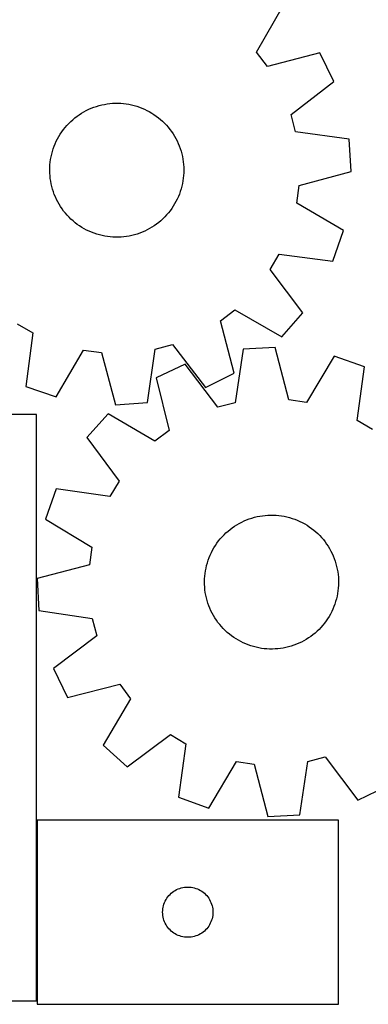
# Model space of a CAD drawing. Header units: millimetres. Extents: x 7 to 1243, y 7 to 1454.
# Tile 5 of 28: x 541 to 666, y 7 to 359. Entities that reach past the tile are written whole.
import ezdxf

# ---------------------------------------------------------------- set-up
doc = ezdxf.new("R2010")
doc.units = ezdxf.units.MM
doc.layers.add('CUT', color=7, linetype='CONTINUOUS', true_color=0x000000)

msp = doc.modelspace()

# ---------------------------------------------------------------- linework, layer by layer
at = {"layer": 'CUT'}
for p, q in [((625.902033, 347.600242), (635.568478, 364.393165)), ((629.805266, 342.490696), (625.902033, 347.600242)), ((648.549173, 347.400721), (629.805266, 342.490696)), ((653.629232, 337.043188), (648.549173, 347.400721)), ((638.272228, 325.227739), (653.629232, 337.043188)), ((567.631044, 327.868198), (568.557617, 328.184674)), ((568.557617, 328.184674), (569.496328, 328.463094)), ((569.496328, 328.463094), (570.445614, 328.702993)), ((570.445614, 328.702993), (571.403895, 328.903972)), ((571.403895, 328.903972), (572.369576, 329.065697)), ((572.369576, 329.065697), (573.34105, 329.187899)), ((573.34105, 329.187899), (574.3167, 329.270374)), ((574.3167, 329.270374), (575.294902, 329.312985)), ((575.294902, 329.312985), (576.274028, 329.315661)), ((576.274028, 329.315661), (577.252449, 329.278398)), ((577.252449, 329.278398), (578.228535, 329.201257)), ((578.228535, 329.201257), (579.200663, 329.084368)), ((579.200663, 329.084368), (580.167213, 328.927923)), ((580.167213, 328.927923), (581.126579, 328.732185)), ((581.126579, 328.732185), (582.077162, 328.497479)), ((582.077162, 328.497479), (583.01738, 328.224195)), ((583.01738, 328.224195), (583.94567, 327.912788)), ((560.835063, 324.042394), (561.611243, 324.639253)), ((561.611243, 324.639253), (562.411122, 325.203955)), ((562.411122, 325.203955), (563.233368, 325.735562)), ((563.233368, 325.735562), (564.076614, 326.233188)), ((564.076614, 326.233188), (564.939455, 326.696006)), ((564.939455, 326.696006), (565.820456, 327.123244)), ((565.820456, 327.123244), (566.718151, 327.514191)), ((566.718151, 327.514191), (567.631044, 327.868198)), ((583.94567, 327.912788), (584.860484, 327.563777)), ((584.860484, 327.563777), (585.760302, 327.177742)), ((585.760302, 327.177742), (586.643626, 326.755326)), ((586.643626, 326.755326), (587.508984, 326.297232)), ((587.508984, 326.297232), (588.354937, 325.804223)), ((588.354937, 325.804223), (589.180078, 325.277119)), ((589.180078, 325.277119), (589.983031, 324.716797)), ((589.983031, 324.716797), (590.762462, 324.12419)), ((639.923006, 319.013432), (638.272228, 325.227739)), ((557.353368, 320.612309), (557.992536, 321.354035)), ((557.992536, 321.354035), (558.661427, 322.069074)), ((558.661427, 322.069074), (559.358927, 322.756234)), ((559.358927, 322.756234), (560.083874, 323.414373)), ((560.083874, 323.414373), (560.835063, 324.042394)), ((590.762462, 324.12419), (591.517072, 323.500284)), ((591.517072, 323.500284), (592.245606, 322.846118)), ((592.245606, 322.846118), (592.946852, 322.162781)), ((592.946852, 322.162781), (593.619641, 321.451409)), ((593.619641, 321.451409), (594.262855, 320.713188)), ((555.114411, 317.403835), (555.624574, 318.239556)), ((555.624574, 318.239556), (556.1684, 319.053772)), ((556.1684, 319.053772), (556.744985, 319.845129)), ((556.744985, 319.845129), (557.353368, 320.612309)), ((594.262855, 320.713188), (594.875422, 319.949345)), ((594.875422, 319.949345), (595.456324, 319.161151)), ((595.456324, 319.161151), (596.004593, 318.34992)), ((596.004593, 318.34992), (596.519316, 317.517)), ((596.519316, 317.517), (596.999638, 316.663779)), ((659.119104, 316.37672), (639.923006, 319.013432)), ((553.426505, 313.874217), (553.794105, 314.781722)), ((553.794105, 314.781722), (554.198414, 315.673478)), ((554.198414, 315.673478), (554.638761, 316.548001)), ((554.638761, 316.548001), (555.114411, 317.403835)), ((596.999638, 316.663779), (597.444758, 315.791677)), ((597.444758, 315.791677), (597.853936, 314.902144)), ((597.853936, 314.902144), (598.226491, 313.996662)), ((598.226491, 313.996662), (598.561802, 313.076737)), ((659.84881, 304.863554), (659.119104, 316.37672)), ((552.334506, 310.117254), (552.549773, 311.072427)), ((552.549773, 311.072427), (552.803821, 312.018025)), ((552.803821, 312.018025), (553.096227, 312.952473)), ((553.096227, 312.952473), (553.426505, 313.874217)), ((598.561802, 313.076737), (598.859312, 312.143901)), ((598.859312, 312.143901), (599.118525, 311.199706)), ((599.118525, 311.199706), (599.33901, 310.245724)), ((551.867434, 306.232788), (551.924648, 307.210245)), ((551.924648, 307.210245), (552.021683, 308.184555)), ((552.021683, 308.184555), (552.158378, 309.154096)), ((552.158378, 309.154096), (552.334506, 310.117254)), ((599.33901, 310.245724), (599.5204, 309.283543)), ((599.5204, 309.283543), (599.662393, 308.314764)), ((599.662393, 308.314764), (599.764753, 307.340999)), ((599.764753, 307.340999), (599.827309, 306.36387)), ((551.850136, 305.253811), (551.867434, 306.232788)), ((551.872785, 304.274944), (551.850136, 305.253811)), ((551.935341, 303.297814), (551.872785, 304.274944)), ((599.775446, 303.428568), (599.678411, 302.454258)), ((599.83266, 304.406025), (599.775446, 303.428568)), ((599.827309, 306.36387), (599.849957, 305.385002)), ((599.849957, 305.385002), (599.83266, 304.406025)), ((641.139211, 299.824373), (659.84881, 304.863554)), ((552.037701, 302.324049), (551.935341, 303.297814)), ((552.179694, 301.35527), (552.037701, 302.324049)), ((552.361084, 300.393089), (552.179694, 301.35527)), ((552.581569, 299.439107), (552.361084, 300.393089)), ((599.365588, 300.521559), (599.150321, 299.566386)), ((599.541715, 301.484717), (599.365588, 300.521559)), ((599.678411, 302.454258), (599.541715, 301.484717)), ((640.286219, 293.451376), (641.139211, 299.824373)), ((552.840782, 298.494912), (552.581569, 299.439107)), ((553.138292, 297.562076), (552.840782, 298.494912)), ((553.473603, 296.642152), (553.138292, 297.562076)), ((553.846157, 295.736669), (553.473603, 296.642152)), ((598.273589, 296.764596), (597.905989, 295.857091)), ((598.603866, 297.68634), (598.273589, 296.764596)), ((598.896272, 298.620789), (598.603866, 297.68634)), ((599.150321, 299.566386), (598.896272, 298.620789)), ((554.255335, 294.847136), (553.846157, 295.736669)), ((554.700456, 293.975034), (554.255335, 294.847136)), ((555.180777, 293.121813), (554.700456, 293.975034)), ((555.695501, 292.288893), (555.180777, 293.121813)), ((596.585683, 293.234978), (596.07552, 292.399258)), ((597.061333, 294.090812), (596.585683, 293.234978)), ((597.50168, 294.965335), (597.061333, 294.090812)), ((597.905989, 295.857091), (597.50168, 294.965335)), ((657.012075, 283.669344), (640.286219, 293.451376)), ((556.24377, 291.477662), (555.695501, 292.288893)), ((556.824671, 290.689469), (556.24377, 291.477662)), ((557.437239, 289.925625), (556.824671, 290.689469)), ((558.080452, 289.187404), (557.437239, 289.925625)), ((593.707557, 289.284778), (593.038666, 288.569739)), ((594.346726, 290.026504), (593.707557, 289.284778)), ((594.955109, 290.793684), (594.346726, 290.026504)), ((595.531693, 291.585041), (594.955109, 290.793684)), ((596.07552, 292.399258), (595.531693, 291.585041)), ((558.753242, 288.476032), (558.080452, 289.187404)), ((559.454487, 287.792695), (558.753242, 288.476032)), ((560.183021, 287.138529), (559.454487, 287.792695)), ((560.937632, 286.514623), (560.183021, 287.138529)), ((561.717062, 285.922016), (560.937632, 286.514623)), ((562.520016, 285.361694), (561.717062, 285.922016)), ((590.088851, 285.99956), (589.288972, 285.434858)), ((590.865031, 286.596419), (590.088851, 285.99956)), ((591.616219, 287.22444), (590.865031, 286.596419)), ((592.341167, 287.882579), (591.616219, 287.22444)), ((593.038666, 288.569739), (592.341167, 287.882579)), ((563.345156, 284.83459), (562.520016, 285.361694)), ((564.19111, 284.341581), (563.345156, 284.83459)), ((565.056468, 283.883487), (564.19111, 284.341581)), ((565.939791, 283.461071), (565.056468, 283.883487)), ((566.839609, 283.075036), (565.939791, 283.461071)), ((567.754424, 282.726025), (566.839609, 283.075036)), ((568.682713, 282.414618), (567.754424, 282.726025)), ((569.622932, 282.141334), (568.682713, 282.414618)), ((582.203766, 282.175719), (581.25448, 281.93582)), ((583.142476, 282.454139), (582.203766, 282.175719)), ((584.06905, 282.770615), (583.142476, 282.454139)), ((584.981943, 283.124622), (584.06905, 282.770615)), ((585.879637, 283.515569), (584.981943, 283.124622)), ((586.760638, 283.942807), (585.879637, 283.515569)), ((587.62348, 284.405625), (586.760638, 283.942807)), ((588.466726, 284.903251), (587.62348, 284.405625)), ((589.288972, 285.434858), (588.466726, 284.903251)), ((653.280337, 272.753319), (657.012075, 283.669344)), ((570.573515, 281.906628), (569.622932, 282.141334)), ((571.53288, 281.71089), (570.573515, 281.906628)), ((572.499431, 281.554446), (571.53288, 281.71089)), ((573.471559, 281.437556), (572.499431, 281.554446)), ((574.447645, 281.360415), (573.471559, 281.437556)), ((575.426065, 281.323152), (574.447645, 281.360415)), ((576.405191, 281.325828), (575.426065, 281.323152)), ((577.383394, 281.368439), (576.405191, 281.325828)), ((578.359044, 281.450914), (577.383394, 281.368439)), ((579.330518, 281.573116), (578.359044, 281.450914)), ((580.296199, 281.734841), (579.330518, 281.573116)), ((581.25448, 281.93582), (580.296199, 281.734841)), ((630.839609, 269.696121), (634.066511, 275.257576)), ((634.066511, 275.257576), (653.280337, 272.753319)), ((642.548863, 254.257993), (630.839609, 269.696121)), ((613.021336, 251.364188), (618.130882, 255.26742)), ((618.130882, 255.26742), (634.923805, 245.600975)), ((634.923805, 245.600975), (642.548863, 254.257993)), ((617.931361, 232.62028), (613.021336, 251.364188)), ((540.226761, 250.329845), (545.788216, 247.102942)), ((545.788216, 247.102942), (543.283959, 227.889116)), ((554.199984, 224.157379), (563.982016, 240.883235)), ((563.982016, 240.883235), (570.355014, 240.030242)), ((570.355014, 240.030242), (575.394194, 221.320643)), ((586.90736, 222.05035), (589.544072, 241.246448)), ((589.544072, 241.246448), (595.75838, 242.897226)), ((595.75838, 242.897226), (607.573829, 227.540221)), ((621.078233, 241.156457), (618.244329, 221.988479)), ((632.598292, 241.767772), (621.078233, 241.156457)), ((637.444876, 223.007361), (632.598292, 241.767772)), ((653.762221, 238.713315), (643.808768, 222.0889)), ((664.639308, 234.869561), (653.762221, 238.713315)), ((600.356422, 235.879322), (589.947215, 230.906005)), ((612.01338, 220.401669), (600.356422, 235.879322)), ((661.937669, 215.682493), (664.639308, 234.869561)), ((589.947215, 230.906005), (594.664297, 212.112614)), ((607.573829, 227.540221), (617.931361, 232.62028)), ((543.283959, 227.889116), (554.199984, 224.157379)), ((643.808768, 222.0889), (637.444876, 223.007361)), ((575.394194, 221.320643), (586.90736, 222.05035)), ((618.244329, 221.988479), (612.01338, 220.401669)), ((547.069084, 217.772043), (277.069084, 217.772043)), ((547.069084, 7.772043), (547.069084, 217.772043)), ((572.82223, 218.100675), (565.108583, 209.522498)), ((589.514897, 208.262113), (572.82223, 218.100675)), ((667.465659, 212.39859), (661.937669, 215.682493)), ((594.664297, 212.112614), (589.514897, 208.262113)), ((565.108583, 209.522498), (576.658518, 193.964817)), ((554.187548, 191.138467), (550.343793, 180.26138)), ((573.374615, 188.436828), (554.187548, 191.138467)), ((576.658518, 193.964817), (573.374615, 188.436828)), ((550.343793, 180.26138), (566.968209, 170.307926)), ((621.474053, 179.68392), (622.375719, 180.065619)), ((622.375719, 180.065619), (623.292203, 180.410223)), ((623.292203, 180.410223), (624.221981, 180.717158)), ((624.221981, 180.717158), (625.163504, 180.985913)), ((625.163504, 180.985913), (626.115206, 181.216041)), ((626.115206, 181.216041), (627.075502, 181.407158)), ((627.075502, 181.407158), (628.042795, 181.558948)), ((628.042795, 181.558948), (629.015474, 181.671157)), ((629.015474, 181.671157), (629.99192, 181.743598)), ((629.99192, 181.743598), (630.970508, 181.776151)), ((630.970508, 181.776151), (631.94961, 181.768762)), ((631.94961, 181.768762), (632.927596, 181.721443)), ((632.927596, 181.721443), (633.902838, 181.634272)), ((633.902838, 181.634272), (634.873712, 181.507395)), ((634.873712, 181.507395), (635.838604, 181.341024)), ((635.838604, 181.341024), (636.795906, 181.135434)), ((636.795906, 181.135434), (637.744026, 180.890968)), ((637.744026, 180.890968), (638.681386, 180.608033)), ((638.681386, 180.608033), (639.606425, 180.2871)), ((639.606425, 180.2871), (640.517604, 179.928703)), ((640.517604, 179.928703), (641.413406, 179.533439)), ((615.699648, 176.034216), (616.457253, 176.654482)), ((616.457253, 176.654482), (617.239527, 177.243331)), ((617.239527, 177.243331), (618.045169, 177.799781)), ((618.045169, 177.799781), (618.872836, 178.322907)), ((618.872836, 178.322907), (619.721153, 178.811839)), ((619.721153, 178.811839), (620.588707, 179.265762)), ((620.588707, 179.265762), (621.474053, 179.68392)), ((641.413406, 179.533439), (642.29234, 179.101965)), ((642.29234, 179.101965), (643.152944, 178.635)), ((643.152944, 178.635), (643.993784, 178.13332)), ((643.993784, 178.13332), (644.813462, 177.597762)), ((644.813462, 177.597762), (645.610613, 177.029215)), ((645.610613, 177.029215), (646.383911, 176.428627)), ((646.383911, 176.428627), (647.132068, 175.796997)), ((612.324244, 172.499484), (612.940481, 173.260369)), ((612.940481, 173.260369), (613.587241, 173.995486)), ((613.587241, 173.995486), (614.263447, 174.703611)), ((614.263447, 174.703611), (614.967973, 175.383565)), ((614.967973, 175.383565), (615.699648, 176.034216)), ((647.132068, 175.796997), (647.853839, 175.135377)), ((647.853839, 175.135377), (648.548023, 174.444867)), ((648.548023, 174.444867), (649.213464, 173.726616)), ((649.213464, 173.726616), (649.849055, 172.981822)), ((649.849055, 172.981822), (650.453738, 172.211722)), ((566.968209, 170.307926), (566.049748, 163.944034)), ((610.184237, 169.224182), (610.66866, 170.075081)), ((610.66866, 170.075081), (611.187387, 170.905513)), ((611.187387, 170.905513), (611.739555, 171.714096)), ((611.739555, 171.714096), (612.324244, 172.499484)), ((650.453738, 172.211722), (651.026506, 171.417599)), ((651.026506, 171.417599), (651.566407, 170.600774)), ((651.566407, 170.600774), (652.072541, 169.762607)), ((652.072541, 169.762607), (652.544066, 168.904494)), ((608.604824, 165.644701), (608.94456, 166.563001)), ((608.94456, 166.563001), (609.321469, 167.466679)), ((609.321469, 167.466679), (609.734924, 168.354232)), ((609.734924, 168.354232), (610.184237, 169.224182)), ((652.544066, 168.904494), (652.980198, 168.027861)), ((652.980198, 168.027861), (653.38021, 167.134169)), ((653.38021, 167.134169), (653.743437, 166.224905)), ((653.743437, 166.224905), (654.069274, 165.301582)), ((566.049748, 163.944034), (547.289336, 159.097451)), ((607.627978, 161.856165), (607.813998, 162.817462)), ((607.813998, 162.817462), (608.039072, 163.770372)), ((608.039072, 163.770372), (608.302827, 164.713308)), ((608.302827, 164.713308), (608.604824, 165.644701)), ((654.069274, 165.301582), (654.357179, 164.365737)), ((654.357179, 164.365737), (654.606672, 163.418928)), ((654.606672, 163.418928), (654.817339, 162.46273)), ((654.817339, 162.46273), (654.988828, 161.498734)), ((547.289336, 159.097451), (547.900651, 147.577391)), ((607.279659, 157.959255), (607.307018, 158.938003)), ((607.307018, 158.938003), (607.374277, 159.91482)), ((607.374277, 159.91482), (607.481323, 160.888081)), ((607.481323, 160.888081), (607.627978, 161.856165)), ((654.988828, 161.498734), (655.120855, 160.528547)), ((655.120855, 160.528547), (655.213199, 159.553781)), ((655.213199, 159.553781), (655.265707, 158.57606)), ((607.292243, 156.980207), (607.279659, 157.959255)), ((607.344751, 156.002486), (607.292243, 156.980207)), ((607.437095, 155.02772), (607.344751, 156.002486)), ((655.183673, 155.641447), (655.076627, 154.668186)), ((655.250932, 156.618264), (655.183673, 155.641447)), ((655.278292, 157.597012), (655.250932, 156.618264)), ((655.265707, 158.57606), (655.278292, 157.597012)), ((607.569122, 154.057533), (607.437095, 155.02772)), ((607.740611, 153.093537), (607.569122, 154.057533)), ((607.951278, 152.137339), (607.740611, 153.093537)), ((608.200772, 151.19053), (607.951278, 152.137339)), ((654.518878, 151.785895), (654.255123, 150.842959)), ((654.743953, 152.738805), (654.518878, 151.785895)), ((654.929972, 153.700102), (654.743953, 152.738805)), ((655.076627, 154.668186), (654.929972, 153.700102)), ((608.488676, 150.254685), (608.200772, 151.19053)), ((608.814513, 149.331362), (608.488676, 150.254685)), ((609.17774, 148.422098), (608.814513, 149.331362)), ((609.577752, 147.528406), (609.17774, 148.422098)), ((653.61339, 148.993266), (653.236481, 148.089588)), ((653.953126, 149.911566), (653.61339, 148.993266)), ((654.255123, 150.842959), (653.953126, 149.911566)), ((547.900651, 147.577391), (567.06863, 144.743488)), ((567.06863, 144.743488), (568.655439, 138.512539)), ((610.013884, 146.651773), (609.577752, 147.528406)), ((610.485409, 145.79366), (610.013884, 146.651773)), ((610.991543, 144.955493), (610.485409, 145.79366)), ((611.531444, 144.138668), (610.991543, 144.955493)), ((651.370563, 144.650754), (650.818395, 143.842171)), ((651.88929, 145.481186), (651.370563, 144.650754)), ((652.373713, 146.332085), (651.88929, 145.481186)), ((652.823026, 147.202035), (652.373713, 146.332085)), ((653.236481, 148.089588), (652.823026, 147.202035)), ((612.104212, 143.344545), (611.531444, 144.138668)), ((612.708895, 142.574445), (612.104212, 143.344545)), ((613.344486, 141.829651), (612.708895, 142.574445)), ((614.009927, 141.1114), (613.344486, 141.829651)), ((614.704111, 140.42089), (614.009927, 141.1114)), ((648.97071, 141.560781), (648.294504, 140.852656)), ((649.617469, 142.295898), (648.97071, 141.560781)), ((650.233707, 143.056783), (649.617469, 142.295898)), ((650.818395, 143.842171), (650.233707, 143.056783)), ((568.655439, 138.512539), (553.177786, 126.85558)), ((615.425882, 139.75927), (614.704111, 140.42089)), ((616.174039, 139.12764), (615.425882, 139.75927)), ((616.947337, 138.527052), (616.174039, 139.12764)), ((617.744488, 137.958505), (616.947337, 138.527052)), ((618.564166, 137.422947), (617.744488, 137.958505)), ((644.512782, 137.756486), (643.685114, 137.23336)), ((645.318423, 138.312936), (644.512782, 137.756486)), ((646.100697, 138.901785), (645.318423, 138.312936)), ((646.858302, 139.522051), (646.100697, 138.901785)), ((647.589977, 140.172702), (646.858302, 139.522051)), ((648.294504, 140.852656), (647.589977, 140.172702)), ((619.405006, 136.921267), (618.564166, 137.422947)), ((620.26561, 136.454302), (619.405006, 136.921267)), ((621.144544, 136.022828), (620.26561, 136.454302)), ((622.040346, 135.627564), (621.144544, 136.022828)), ((622.951525, 135.269167), (622.040346, 135.627564)), ((623.876564, 134.948234), (622.951525, 135.269167)), ((624.813924, 134.665299), (623.876564, 134.948234)), ((625.762044, 134.420833), (624.813924, 134.665299)), ((626.719346, 134.215243), (625.762044, 134.420833)), ((627.684238, 134.048872), (626.719346, 134.215243)), ((628.655112, 133.921995), (627.684238, 134.048872)), ((635.482448, 134.149109), (634.515156, 133.997319)), ((636.442745, 134.340226), (635.482448, 134.149109)), ((637.394446, 134.570354), (636.442745, 134.340226)), ((638.33597, 134.839109), (637.394446, 134.570354)), ((639.265747, 135.146044), (638.33597, 134.839109)), ((640.182231, 135.490648), (639.265747, 135.146044)), ((641.083897, 135.872347), (640.182231, 135.490648)), ((641.969244, 136.290505), (641.083897, 135.872347)), ((642.836797, 136.744428), (641.969244, 136.290505)), ((643.685114, 137.23336), (642.836797, 136.744428)), ((629.630354, 133.834824), (628.655112, 133.921995)), ((630.60834, 133.787505), (629.630354, 133.834824)), ((631.587442, 133.780116), (630.60834, 133.787505)), ((632.56603, 133.812669), (631.587442, 133.780116)), ((633.542477, 133.88511), (632.56603, 133.812669)), ((634.515156, 133.997319), (633.542477, 133.88511)), ((553.177786, 126.85558), (558.151103, 116.446374)), ((558.151103, 116.446374), (576.944495, 121.163456)), ((576.944495, 121.163456), (580.794996, 116.014055)), ((580.794996, 116.014055), (570.956434, 99.321388)), ((579.534611, 91.607742), (595.092291, 103.157677)), ((595.092291, 103.157677), (600.620281, 99.873774)), ((570.956434, 99.321388), (579.534611, 91.607742)), ((600.620281, 99.873774), (597.918642, 80.686706)), ((608.795729, 76.842952), (618.749182, 93.467367)), ((618.749182, 93.467367), (625.113074, 92.548906)), ((625.113074, 92.548906), (629.959658, 73.788495)), ((641.479717, 74.39981), (644.313621, 93.567788)), ((644.313621, 93.567788), (650.54457, 95.154598)), ((650.54457, 95.154598), (662.201528, 79.676945)), ((662.201528, 79.676945), (672.610735, 84.650262)), ((597.918642, 80.686706), (608.795729, 76.842952)), ((629.959658, 73.788495), (641.479717, 74.39981)), ((655.283809, 72.539617), (547.283809, 72.539617)), ((547.283809, 72.539617), (547.283809, 6.539617)), ((655.283809, 6.539617), (655.283809, 72.539617)), ((594.517251, 45.47373), (594.919848, 45.903578)), ((594.919848, 45.903578), (595.349697, 46.306176)), ((595.349697, 46.306176), (595.804956, 46.679797)), ((595.804956, 46.679797), (596.283677, 47.022844)), ((596.283677, 47.022844), (596.783809, 47.333846)), ((596.783809, 47.333846), (597.303211, 47.611472)), ((597.303211, 47.611472), (597.839658, 47.854533)), ((597.839658, 47.854533), (598.390854, 48.061989)), ((598.390854, 48.061989), (598.954437, 48.23295)), ((598.954437, 48.23295), (599.527996, 48.366685)), ((599.527996, 48.366685), (600.109073, 48.462621)), ((600.109073, 48.462621), (600.695181, 48.520348)), ((600.695181, 48.520348), (601.283809, 48.539617)), ((601.283809, 48.539617), (601.872437, 48.520348)), ((601.872437, 48.520348), (602.458545, 48.462621)), ((602.458545, 48.462621), (603.039622, 48.366685)), ((603.039622, 48.366685), (603.61318, 48.23295)), ((603.61318, 48.23295), (604.176764, 48.061989)), ((604.176764, 48.061989), (604.72796, 47.854533)), ((604.72796, 47.854533), (605.264407, 47.611472)), ((605.264407, 47.611472), (605.783809, 47.333846)), ((605.783809, 47.333846), (606.283941, 47.022844)), ((606.283941, 47.022844), (606.762662, 46.679797)), ((606.762662, 46.679797), (607.217921, 46.306176)), ((607.217921, 46.306176), (607.64777, 45.903578)), ((607.64777, 45.903578), (608.050367, 45.47373)), ((592.590476, 41.868989), (592.761438, 42.432573)), ((592.761438, 42.432573), (592.968893, 42.983768)), ((592.968893, 42.983768), (593.211954, 43.520216)), ((593.211954, 43.520216), (593.48958, 44.039617)), ((593.48958, 44.039617), (593.800582, 44.539749)), ((593.800582, 44.539749), (594.143629, 45.01847)), ((594.143629, 45.01847), (594.517251, 45.47373)), ((608.050367, 45.47373), (608.423989, 45.01847)), ((608.423989, 45.01847), (608.767035, 44.539749)), ((608.767035, 44.539749), (609.078037, 44.039617)), ((609.078037, 44.039617), (609.355664, 43.520216)), ((609.355664, 43.520216), (609.598725, 42.983768)), ((609.598725, 42.983768), (609.80618, 42.432573)), ((609.80618, 42.432573), (609.977141, 41.868989)), ((592.283809, 39.539617), (592.303079, 40.128246)), ((592.303079, 38.950989), (592.283809, 39.539617)), ((592.303079, 40.128246), (592.360805, 40.714353)), ((592.360805, 38.364882), (592.303079, 38.950989)), ((592.360805, 40.714353), (592.456741, 41.29543)), ((592.456741, 41.29543), (592.590476, 41.868989)), ((609.977141, 41.868989), (610.110876, 41.29543)), ((610.110876, 41.29543), (610.206813, 40.714353)), ((610.206813, 40.714353), (610.264539, 40.128246)), ((610.264539, 38.950989), (610.206813, 38.364882)), ((610.264539, 40.128246), (610.283809, 39.539617)), ((610.283809, 39.539617), (610.264539, 38.950989)), ((592.456741, 37.783804), (592.360805, 38.364882)), ((592.590476, 37.210246), (592.456741, 37.783804)), ((592.761438, 36.646662), (592.590476, 37.210246)), ((592.968893, 36.095466), (592.761438, 36.646662)), ((593.211954, 35.559019), (592.968893, 36.095466)), ((593.48958, 35.039617), (593.211954, 35.559019)), ((609.355664, 35.559019), (609.078037, 35.039617)), ((609.598725, 36.095466), (609.355664, 35.559019)), ((609.80618, 36.646662), (609.598725, 36.095466)), ((609.977141, 37.210246), (609.80618, 36.646662)), ((610.110876, 37.783804), (609.977141, 37.210246)), ((610.206813, 38.364882), (610.110876, 37.783804)), ((593.800582, 34.539485), (593.48958, 35.039617)), ((594.143629, 34.060764), (593.800582, 34.539485)), ((594.517251, 33.605505), (594.143629, 34.060764)), ((594.919848, 33.175656), (594.517251, 33.605505)), ((595.349697, 32.773059), (594.919848, 33.175656)), ((595.804956, 32.399437), (595.349697, 32.773059)), ((596.283677, 32.056391), (595.804956, 32.399437)), ((596.783809, 31.745389), (596.283677, 32.056391)), ((597.303211, 31.467763), (596.783809, 31.745389)), ((605.783809, 31.745389), (605.264407, 31.467763)), ((606.283941, 32.056391), (605.783809, 31.745389)), ((606.762662, 32.399437), (606.283941, 32.056391)), ((607.217921, 32.773059), (606.762662, 32.399437)), ((607.64777, 33.175656), (607.217921, 32.773059)), ((608.050367, 33.605505), (607.64777, 33.175656)), ((608.423989, 34.060764), (608.050367, 33.605505)), ((608.767035, 34.539485), (608.423989, 34.060764)), ((609.078037, 35.039617), (608.767035, 34.539485)), ((597.839658, 31.224702), (597.303211, 31.467763)), ((598.390854, 31.017246), (597.839658, 31.224702)), ((598.954437, 30.846285), (598.390854, 31.017246)), ((599.527996, 30.71255), (598.954437, 30.846285)), ((600.109073, 30.616614), (599.527996, 30.71255)), ((600.695181, 30.558887), (600.109073, 30.616614)), ((601.283809, 30.539617), (600.695181, 30.558887)), ((601.872437, 30.558887), (601.283809, 30.539617)), ((602.458545, 30.616614), (601.872437, 30.558887)), ((603.039622, 30.71255), (602.458545, 30.616614)), ((603.61318, 30.846285), (603.039622, 30.71255)), ((604.176764, 31.017246), (603.61318, 30.846285)), ((604.72796, 31.224702), (604.176764, 31.017246)), ((605.264407, 31.467763), (604.72796, 31.224702)), ((277.069084, 7.772043), (547.069084, 7.772043)), ((547.283809, 6.539617), (655.283809, 6.539617))]:
    msp.add_line(p, q, dxfattribs=at)

doc.saveas('drawing.dxf')
